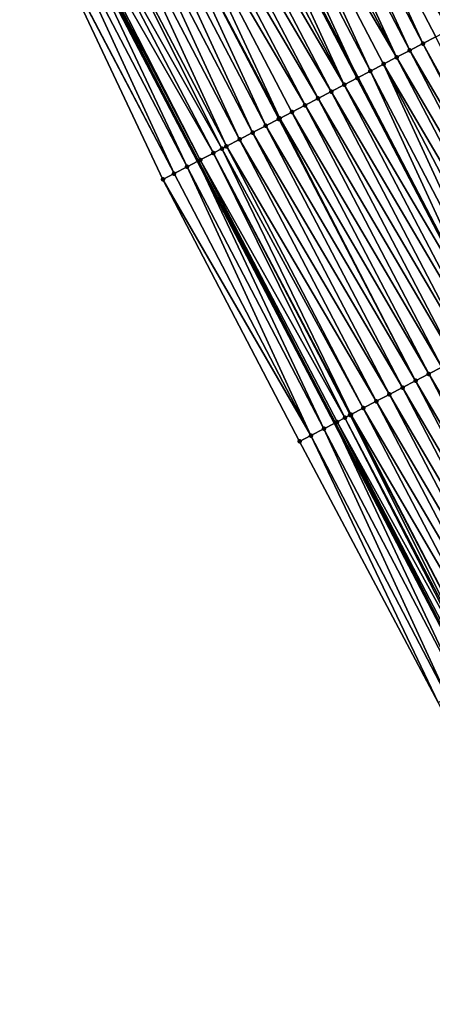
# Model space of a CAD drawing. Header units: feet. Extents: x 2007189 to 2022806, y 818621 to 837694.
# Tile 61 of 256: x 2013563 to 2013591, y 822582 to 822648. Entities that reach past the tile are written whole.
import ezdxf

# ---------------------------------------------------------------- set-up
doc = ezdxf.new("R2010")
doc.units = ezdxf.units.FT
doc.header["$MEASUREMENT"] = 0
for name, color, linetype, lineweight in [('EP_Travel Lane', 172, 'Continuous', 53), ('Road Shots', 141, 'Continuous', 100), ('Road X-Section', 40, 'Continuous', 13), ('STRIPING', 60, 'Continuous', 53)]:
    doc.layers.add(name, color=color, linetype=linetype, lineweight=lineweight)
doc.layers.add('I-77-MM17-21_SB-Surface-Border', color=7, linetype='Continuous')
doc.layers.add('I-77-MM17-21_SB-Surface-TIN', color=7, linetype='Continuous')

msp = doc.modelspace()

# ---------------------------------------------------------------- linework, layer by layer
at = {"layer": 'EP_Travel Lane'}
msp.add_polyline3d([(2013454.471362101, 822869.304391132, 287.5629435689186), (2013463.704916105, 822851.5656901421, 287.2798097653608), (2013472.938359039, 822833.8272025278, 286.9788045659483), (2013482.171924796, 822816.0884789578, 286.6975587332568), (2013491.40555154, 822798.3496382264, 286.4261258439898), (2013500.639325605, 822780.610514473, 286.1783933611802), (2013509.87328575, 822762.8710332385, 285.9606018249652), (2013519.106976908, 822745.1320687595, 285.69953264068), (2013528.341053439, 822727.3923639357, 285.5004656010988), (2013537.595867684, 822709.645343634, 285.2775381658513), (2013546.855762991, 822691.9195493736, 285.0512692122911), (2013556.115428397, 822674.1941952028, 284.7855301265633), (2013565.375182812, 822656.4686706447, 284.5350715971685), (2013574.634638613, 822638.7437177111, 284.2333477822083), (2013583.894357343, 822621.0182614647, 283.9767634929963), (2013593.154712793, 822603.2915863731, 283.8294924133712), (2013602.414953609, 822585.5651307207, 283.6625423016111), (2013611.674929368, 822567.8391824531, 283.4500857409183)], dxfattribs=at)
at = {"layer": 'I-77-MM17-21_SB-Surface-Border', "color": 3, "linetype": 'Continuous', "lineweight": -3}
msp.add_polyline3d([(2013609.634762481, 822566.7737431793, 283.4200001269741), (2013600.024632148, 822584.3169017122, 283.6222209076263), (2013590.893575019, 822602.110841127, 283.7896680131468), (2013581.511919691, 822619.7740046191, 283.9467753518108), (2013572.267373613, 822637.5075769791, 284.1900219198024), (2013563.731299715, 822655.6103799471, 284.4969689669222), (2013555.279424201, 822673.7577977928, 284.7597968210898), (2013545.714705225, 822691.324187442, 284.9967971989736), (2013536.134239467, 822708.8824721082, 285.2252174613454), (2013527.807098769, 822727.1148104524, 285.4795412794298), (2013518.683700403, 822744.9118687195, 285.6946664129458), (2013508.982438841, 822762.4079715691, 285.9252325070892), (2013499.037493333, 822779.7775598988, 286.1360911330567), (2013490.557189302, 822797.9084573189, 286.405803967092), (2013481.186066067, 822815.5755848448, 286.6877656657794), (2013470.523410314, 822832.5722678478, 286.8595858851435), (2013462.69281233, 822851.0395398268, 287.2435409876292), (2013454.12927008, 822869.1265608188, 287.5500925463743)], dxfattribs=at)
at = {"layer": 'I-77-MM17-21_SB-Surface-TIN', "color": 128, "linetype": 'Continuous', "lineweight": -3}
for points in [[(2013592.519870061, 822648.0875190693, 284.2454681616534), (2013583.259975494, 822665.8118159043, 284.577269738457), (2013582.373653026, 822665.3487473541, 284.5785091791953)], [(2013592.519870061, 822648.0875190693, 284.2454681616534), (2013593.406194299, 822648.5505842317, 284.2445324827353), (2013583.259975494, 822665.8118159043, 284.577269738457)], [(2013589.860891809, 822646.6983341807, 284.2473245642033), (2013581.487326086, 822664.8856873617, 284.5789810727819), (2013580.600995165, 822664.4226349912, 284.5787693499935)], [(2013591.633549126, 822647.6244475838, 284.2469709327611), (2013582.373653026, 822665.3487473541, 284.5785091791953), (2013581.487326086, 822664.8856873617, 284.5789810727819)], [(2013589.860891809, 822646.6983341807, 284.2473245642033), (2013590.747225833, 822647.1613806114, 284.2480689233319), (2013581.487326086, 822664.8856873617, 284.5789810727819)], [(2013590.747225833, 822647.1613806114, 284.2480689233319), (2013591.633549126, 822647.6244475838, 284.2469709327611), (2013581.487326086, 822664.8856873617, 284.5789810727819)], [(2013591.633549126, 822647.6244475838, 284.2469709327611), (2013592.519870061, 822648.0875190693, 284.2454681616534), (2013582.373653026, 822665.3487473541, 284.5785091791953)], [(2013588.974556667, 822646.2352898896, 284.2463883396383), (2013580.600995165, 822664.4226349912, 284.5787693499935), (2013579.714654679, 822663.9596009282, 284.5769156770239)], [(2013588.974556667, 822646.2352898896, 284.2463883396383), (2013589.860891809, 822646.6983341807, 284.2473245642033), (2013580.600995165, 822664.4226349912, 284.5787693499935)], [(2013588.088229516, 822645.7722303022, 284.2468239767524), (2013578.828311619, 822663.4965717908, 284.5746202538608), (2013577.941972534, 822663.033535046, 284.5730071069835)], [(2013588.088229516, 822645.7722303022, 284.2468239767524), (2013579.714654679, 822663.9596009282, 284.5769156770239), (2013578.828311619, 822663.4965717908, 284.5746202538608)], [(2013588.088229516, 822645.7722303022, 284.2468239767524), (2013588.974556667, 822646.2352898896, 284.2463883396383), (2013579.714654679, 822663.9596009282, 284.5769156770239)], [(2013586.315576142, 822644.84610935, 284.2478546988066), (2013577.941972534, 822663.033535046, 284.5730071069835), (2013577.055625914, 822662.5705127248, 284.5701003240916)], [(2013586.315576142, 822644.84610935, 284.2478546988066), (2013587.201911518, 822645.3091531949, 284.2488309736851), (2013577.941972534, 822663.033535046, 284.5730071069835)], [(2013587.201911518, 822645.3091531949, 284.2488309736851), (2013588.088229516, 822645.7722303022, 284.2468239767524), (2013577.941972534, 822663.033535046, 284.5730071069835)], [(2013577.055625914, 822662.5705127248, 284.5701003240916), (2013576.169254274, 822662.1075355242, 284.5630935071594), (2013585.429219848, 822644.3831027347, 284.243485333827)], [(2013586.315576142, 822644.84610935, 284.2478546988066), (2013577.055625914, 822662.5705127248, 284.5701003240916), (2013585.429219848, 822644.3831027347, 284.243485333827)], [(2013584.542892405, 822643.9200465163, 284.2436728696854), (2013575.282905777, 822661.644519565, 284.5596694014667), (2013574.396588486, 822661.181441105, 284.5617976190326)], [(2013584.542892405, 822643.9200465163, 284.2436728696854), (2013576.169254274, 822662.1075355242, 284.5630935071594), (2013575.282905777, 822661.644519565, 284.5596694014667)], [(2013584.542892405, 822643.9200465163, 284.2436728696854), (2013585.429219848, 822644.3831027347, 284.243485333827), (2013576.169254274, 822662.1075355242, 284.5630935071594)], [(2013583.656565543, 822643.4569863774, 284.2441579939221), (2013574.396588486, 822661.181441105, 284.5617976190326), (2013573.510261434, 822660.7183813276, 284.5622502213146)], [(2013583.656565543, 822643.4569863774, 284.2441579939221), (2013584.542892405, 822643.9200465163, 284.2436728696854), (2013574.396588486, 822661.181441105, 284.5617976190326)], [(2013581.883927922, 822642.5308352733, 284.2478929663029), (2013572.623931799, 822660.2553264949, 284.5622593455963), (2013571.737599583, 822659.7922766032, 284.561825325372)], [(2013582.770245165, 822642.993913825, 284.2457564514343), (2013573.510261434, 822660.7183813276, 284.5622502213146), (2013572.623931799, 822660.2553264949, 284.5622593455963)], [(2013581.883927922, 822642.5308352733, 284.2478929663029), (2013582.770245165, 822642.993913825, 284.2457564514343), (2013572.623931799, 822660.2553264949, 284.5622593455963)], [(2013582.770245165, 822642.993913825, 284.2457564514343), (2013583.656565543, 822643.4569863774, 284.2441579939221), (2013573.510261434, 822660.7183813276, 284.5622502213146)], [(2013580.171673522, 822641.6362538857, 284.2500030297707), (2013571.737599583, 822659.7922766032, 284.561825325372), (2013570.851264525, 822659.3292321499, 284.5609035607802)], [(2013580.171673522, 822641.6362538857, 284.2500030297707), (2013580.997607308, 822642.0677631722, 284.249450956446), (2013571.737599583, 822659.7922766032, 284.561825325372)], [(2013580.997607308, 822642.0677631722, 284.249450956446), (2013581.883927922, 822642.5308352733, 284.2478929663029), (2013571.737599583, 822659.7922766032, 284.561825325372)], [(2013578.338616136, 822640.6786030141, 284.2490893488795), (2013569.9649304, 822658.8661859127, 284.5601417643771), (2013569.078587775, 822658.4031559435, 284.5579209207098)], [(2013579.224948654, 822641.1416523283, 284.249575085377), (2013570.851264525, 822659.3292321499, 284.5609035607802), (2013569.9649304, 822658.8661859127, 284.5601417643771)], [(2013578.338616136, 822640.6786030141, 284.2490893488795), (2013579.224948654, 822641.1416523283, 284.249575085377), (2013569.9649304, 822658.8661859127, 284.5601417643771)], [(2013579.224948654, 822641.1416523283, 284.249575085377), (2013580.111280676, 822641.6047025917, 284.2499756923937), (2013570.851264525, 822659.3292321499, 284.5609035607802)], [(2013580.111280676, 822641.6047025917, 284.2499756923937), (2013580.171673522, 822641.6362538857, 284.2500030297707), (2013570.851264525, 822659.3292321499, 284.5609035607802)], [(2013577.452286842, 822640.2155475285, 284.2491571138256), (2013569.078587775, 822658.4031559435, 284.5579209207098), (2013568.192238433, 822657.9401388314, 284.5545469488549)], [(2013577.452286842, 822640.2155475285, 284.2491571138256), (2013578.338616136, 822640.6786030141, 284.2490893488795), (2013569.078587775, 822658.4031559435, 284.5579209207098)], [(2013576.56594992, 822639.7525066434, 284.2479153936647), (2013568.192238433, 822657.9401388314, 284.5545469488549), (2013567.305887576, 822657.477124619, 284.5509129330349)], [(2013576.56594992, 822639.7525066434, 284.2479153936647), (2013577.452286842, 822640.2155475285, 284.2491571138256), (2013568.192238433, 822657.9401388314, 284.5545469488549)], [(2013575.679591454, 822639.2895069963, 284.2429751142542), (2013566.419525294, 822657.0141322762, 284.5453174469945), (2013565.715240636, 822656.6462607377, 284.5400011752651)], [(2013576.257115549, 822639.5911770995, 284.2466393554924), (2013567.305887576, 822657.477124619, 284.5509129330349), (2013566.419525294, 822657.0141322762, 284.5453174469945)], [(2013575.679591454, 822639.2895069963, 284.2429751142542), (2013576.257115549, 822639.5911770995, 284.2466393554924), (2013566.419525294, 822657.0141322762, 284.5453174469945)], [(2013576.257115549, 822639.5911770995, 284.2466393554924), (2013576.56594992, 822639.7525066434, 284.2479153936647), (2013567.305887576, 822657.477124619, 284.5509129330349)], [(2013573.906818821, 822638.3636143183, 284.22353232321), (2013565.375182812, 822656.4686706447, 284.5350715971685), (2013564.646727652, 822656.0882874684, 284.5215810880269)], [(2013565.533152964, 822656.551159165, 284.5379971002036), (2013565.375182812, 822656.4686706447, 284.5350715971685), (2013574.634638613, 822638.7437177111, 284.2333477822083)], [(2013573.906818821, 822638.3636143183, 284.22353232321), (2013574.634638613, 822638.7437177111, 284.2333477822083), (2013565.375182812, 822656.4686706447, 284.5350715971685)], [(2013574.793218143, 822638.8265357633, 284.2354864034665), (2013565.715240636, 822656.6462607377, 284.5400011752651), (2013565.533152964, 822656.551159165, 284.5379971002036)], [(2013574.793218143, 822638.8265357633, 284.2354864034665), (2013565.533152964, 822656.551159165, 284.5379971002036), (2013574.634638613, 822638.7437177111, 284.2333477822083)], [(2013574.793218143, 822638.8265357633, 284.2354864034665), (2013575.679591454, 822639.2895069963, 284.2429751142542), (2013565.715240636, 822656.6462607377, 284.5400011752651)], [(2013573.020391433, 822637.9007465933, 284.2067601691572), (2013563.760259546, 822655.6254976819, 284.4978186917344), (2013563.731299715, 822655.6103799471, 284.4969689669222)], [(2013572.267373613, 822637.5075769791, 284.1900219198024), (2013573.020391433, 822637.9007465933, 284.2067601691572), (2013563.731299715, 822655.6103799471, 284.4969689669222)], [(2013573.020391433, 822637.9007465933, 284.2067601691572), (2013564.646727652, 822656.0882874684, 284.5215810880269), (2013563.760259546, 822655.6254976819, 284.4978186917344)], [(2013573.020391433, 822637.9007465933, 284.2067601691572), (2013573.906818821, 822638.3636143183, 284.22353232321), (2013564.646727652, 822656.0882874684, 284.5215810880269)], [(2013599.530209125, 822629.1877800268, 283.9265461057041), (2013590.747225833, 822647.1613806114, 284.2480689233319), (2013589.860891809, 822646.6983341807, 284.2473245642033)], [(2013598.234550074, 822628.510803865, 283.9315556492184), (2013588.974556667, 822646.2352898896, 284.2463883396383), (2013588.088229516, 822645.7722303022, 284.2468239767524)], [(2013599.120858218, 822628.9738998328, 283.9278571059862), (2013589.860891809, 822646.6983341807, 284.2473245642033), (2013588.974556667, 822646.2352898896, 284.2463883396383)], [(2013598.234550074, 822628.510803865, 283.9315556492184), (2013599.120858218, 822628.9738998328, 283.9278571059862), (2013588.974556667, 822646.2352898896, 284.2463883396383)], [(2013599.120858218, 822628.9738998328, 283.9278571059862), (2013599.530209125, 822629.1877800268, 283.9265461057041), (2013589.860891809, 822646.6983341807, 284.2473245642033)], [(2013597.348235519, 822628.0477201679, 283.9341536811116), (2013588.088229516, 822645.7722303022, 284.2468239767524), (2013587.201911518, 822645.3091531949, 284.2488309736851)], [(2013597.348235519, 822628.0477201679, 283.9341536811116), (2013598.234550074, 822628.510803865, 283.9315556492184), (2013588.088229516, 822645.7722303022, 284.2468239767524)], [(2013586.315576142, 822644.84610935, 284.2478546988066), (2013585.429219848, 822644.3831027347, 284.243485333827), (2013594.689236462, 822626.6585722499, 283.9326394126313)], [(2013595.575584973, 822627.1215938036, 283.9356697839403), (2013587.201911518, 822645.3091531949, 284.2488309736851), (2013586.315576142, 822644.84610935, 284.2478546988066)], [(2013595.575584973, 822627.1215938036, 283.9356697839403), (2013586.315576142, 822644.84610935, 284.2478546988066), (2013594.689236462, 822626.6585722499, 283.9326394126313)], [(2013595.575584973, 822627.1215938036, 283.9356697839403), (2013596.461913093, 822627.5846515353, 283.9354005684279), (2013587.201911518, 822645.3091531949, 284.2488309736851)], [(2013596.461913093, 822627.5846515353, 283.9354005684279), (2013597.348235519, 822628.0477201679, 283.9341536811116), (2013587.201911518, 822645.3091531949, 284.2488309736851)], [(2013584.542892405, 822643.9200465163, 284.2436728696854), (2013594.689236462, 822626.6585722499, 283.9326394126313), (2013585.429219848, 822644.3831027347, 284.243485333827)], [(2013593.80292939, 822626.1954770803, 283.9363212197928), (2013584.542892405, 822643.9200465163, 284.2436728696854), (2013583.656565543, 822643.4569863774, 284.2441579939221)], [(2013593.80292939, 822626.1954770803, 283.9363212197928), (2013594.689236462, 822626.6585722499, 283.9326394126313), (2013584.542892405, 822643.9200465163, 284.2436728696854)], [(2013592.030353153, 822625.2692084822, 283.9505940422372), (2013582.770245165, 822642.993913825, 284.2457564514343), (2013581.883927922, 822642.5308352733, 284.2478929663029)], [(2013592.916639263, 822625.7323466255, 283.943112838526), (2013583.656565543, 822643.4569863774, 284.2441579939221), (2013582.770245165, 822642.993913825, 284.2457564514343)], [(2013592.030353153, 822625.2692084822, 283.9505940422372), (2013592.916639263, 822625.7323466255, 283.943112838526), (2013582.770245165, 822642.993913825, 284.2457564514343)], [(2013592.916639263, 822625.7323466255, 283.943112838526), (2013593.80292939, 822626.1954770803, 283.9363212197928), (2013583.656565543, 822643.4569863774, 284.2441579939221)], [(2013591.144063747, 822624.8060766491, 283.9575092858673), (2013581.883927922, 822642.5308352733, 284.2478929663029), (2013580.997607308, 822642.0677631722, 284.249450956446)], [(2013591.144063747, 822624.8060766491, 283.9575092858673), (2013592.030353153, 822625.2692084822, 283.9505940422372), (2013581.883927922, 822642.5308352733, 284.2478929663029)], [(2013589.371461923, 822623.8798570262, 283.9673895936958), (2013580.111280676, 822641.6047025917, 284.2499756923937), (2013579.224948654, 822641.1416523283, 284.249575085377)], [(2013589.371461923, 822623.8798570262, 283.9673895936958), (2013580.171673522, 822641.6362538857, 284.2500030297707), (2013580.111280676, 822641.6047025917, 284.2499756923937)], [(2013590.257762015, 822624.3429684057, 283.9623088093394), (2013580.997607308, 822642.0677631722, 284.249450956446), (2013580.171673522, 822641.6362538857, 284.2500030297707)], [(2013589.371461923, 822623.8798570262, 283.9673895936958), (2013590.257762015, 822624.3429684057, 283.9623088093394), (2013580.171673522, 822641.6362538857, 284.2500030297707)], [(2013590.257762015, 822624.3429684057, 283.9623088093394), (2013591.144063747, 822624.8060766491, 283.9575092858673), (2013580.997607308, 822642.0677631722, 284.249450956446)], [(2013588.485157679, 822623.4167535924, 283.9717577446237), (2013579.224948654, 822641.1416523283, 284.249575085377), (2013578.338616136, 822640.6786030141, 284.2490893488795)], [(2013588.485157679, 822623.4167535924, 283.9717577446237), (2013589.371461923, 822623.8798570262, 283.9673895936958), (2013579.224948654, 822641.1416523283, 284.249575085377)], [(2013586.712533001, 822622.4905777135, 283.9777147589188), (2013577.452286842, 822640.2155475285, 284.2491571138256), (2013576.56594992, 822639.7525066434, 284.2479153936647)], [(2013587.598848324, 822622.9536599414, 283.9752485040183), (2013578.338616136, 822640.6786030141, 284.2490893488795), (2013577.452286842, 822640.2155475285, 284.2491571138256)], [(2013586.712533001, 822622.4905777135, 283.9777147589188), (2013587.598848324, 822622.9536599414, 283.9752485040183), (2013577.452286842, 822640.2155475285, 284.2491571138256)], [(2013587.598848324, 822622.9536599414, 283.9752485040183), (2013588.485157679, 822623.4167535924, 283.9717577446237), (2013578.338616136, 822640.6786030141, 284.2490893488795)], [(2013584.993640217, 822621.5924672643, 283.9841156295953), (2013576.257115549, 822639.5911770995, 284.2466393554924), (2013575.679591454, 822639.2895069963, 284.2429751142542)], [(2013585.826223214, 822622.0274848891, 283.9811313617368), (2013576.56594992, 822639.7525066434, 284.2479153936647), (2013576.257115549, 822639.5911770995, 284.2466393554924)], [(2013584.993640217, 822621.5924672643, 283.9841156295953), (2013585.826223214, 822622.0274848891, 283.9811313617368), (2013576.257115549, 822639.5911770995, 284.2466393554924)], [(2013585.826223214, 822622.0274848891, 283.9811313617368), (2013586.712533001, 822622.4905777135, 283.9777147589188), (2013576.56594992, 822639.7525066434, 284.2479153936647)], [(2013584.583384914, 822621.3781606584, 283.9821798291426), (2013575.679591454, 822639.2895069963, 284.2429751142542), (2013574.793218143, 822638.8265357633, 284.2354864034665)], [(2013584.583384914, 822621.3781606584, 283.9821798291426), (2013584.939910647, 822621.5643973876, 283.9840705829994), (2013575.679591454, 822639.2895069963, 284.2429751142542)], [(2013584.939910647, 822621.5643973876, 283.9840705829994), (2013584.993640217, 822621.5924672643, 283.9841156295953), (2013575.679591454, 822639.2895069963, 284.2429751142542)], [(2013582.280768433, 822620.1755263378, 283.9577793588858), (2013573.906818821, 822638.3636143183, 284.22353232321), (2013573.020391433, 822637.9007465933, 284.2067601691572)], [(2013583.167165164, 822620.6384527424, 283.969288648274), (2013574.634638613, 822638.7437177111, 284.2333477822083), (2013573.906818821, 822638.3636143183, 284.22353232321)], [(2013582.280768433, 822620.1755263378, 283.9577793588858), (2013583.167165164, 822620.6384527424, 283.969288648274), (2013573.906818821, 822638.3636143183, 284.22353232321)], [(2013574.793218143, 822638.8265357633, 284.2354864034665), (2013574.634638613, 822638.7437177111, 284.2333477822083), (2013583.894357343, 822621.0182614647, 283.9767634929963)], [(2013583.167165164, 822620.6384527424, 283.969288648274), (2013583.894357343, 822621.0182614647, 283.9767634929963), (2013574.634638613, 822638.7437177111, 284.2333477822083)], [(2013584.053547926, 822621.1014058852, 283.9783998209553), (2013574.793218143, 822638.8265357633, 284.2354864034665), (2013583.894357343, 822621.0182614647, 283.9767634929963)], [(2013584.053547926, 822621.1014058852, 283.9783998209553), (2013584.583384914, 822621.3781606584, 283.9821798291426), (2013574.793218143, 822638.8265357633, 284.2354864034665)], [(2013582.280768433, 822620.1755263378, 283.9577793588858), (2013573.020391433, 822637.9007465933, 284.2067601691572), (2013572.267373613, 822637.5075769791, 284.1900219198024)], [(2013581.511919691, 822619.7740046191, 283.9467753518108), (2013582.280768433, 822620.1755263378, 283.9577793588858), (2013572.267373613, 822637.5075769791, 284.1900219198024)], [(2013599.518528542, 822606.61700256, 283.7801984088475), (2013590.257762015, 822624.3429684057, 283.9623088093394), (2013589.371461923, 822623.8798570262, 283.9673895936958)], [(2013600.404799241, 822607.0801702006, 283.770071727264), (2013591.144063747, 822624.8060766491, 283.9575092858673), (2013590.257762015, 822624.3429684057, 283.9623088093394)], [(2013599.518528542, 822606.61700256, 283.7801984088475), (2013600.404799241, 822607.0801702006, 283.770071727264), (2013590.257762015, 822624.3429684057, 283.9623088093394)], [(2013598.632258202, 822606.1538342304, 283.7903868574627), (2013589.371461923, 822623.8798570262, 283.9673895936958), (2013588.485157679, 822623.4167535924, 283.9717577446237)], [(2013598.632258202, 822606.1538342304, 283.7903868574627), (2013599.518528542, 822606.61700256, 283.7801984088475), (2013589.371461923, 822623.8798570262, 283.9673895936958)], [(2013596.85970087, 822605.227529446, 283.8079049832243), (2013587.598848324, 822622.9536599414, 283.9752485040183), (2013586.712533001, 822622.4905777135, 283.9777147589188)], [(2013597.745980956, 822605.69067912, 283.799389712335), (2013588.485157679, 822623.4167535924, 283.9717577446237), (2013587.598848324, 822622.9536599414, 283.9752485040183)], [(2013596.85970087, 822605.227529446, 283.8079049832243), (2013597.745980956, 822605.69067912, 283.799389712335), (2013587.598848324, 822622.9536599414, 283.9752485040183)], [(2013597.745980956, 822605.69067912, 283.799389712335), (2013598.632258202, 822606.1538342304, 283.7903868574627), (2013588.485157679, 822623.4167535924, 283.9717577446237)], [(2013595.973429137, 822604.7643637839, 283.8178541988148), (2013586.712533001, 822622.4905777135, 283.9777147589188), (2013585.826223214, 822622.0274848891, 283.9811313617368)], [(2013595.973429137, 822604.7643637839, 283.8178541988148), (2013596.85970087, 822605.227529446, 283.8079049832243), (2013586.712533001, 822622.4905777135, 283.9777147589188)], [(2013593.888183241, 822603.6747400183, 283.8323947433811), (2013584.939910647, 822621.5643973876, 283.9840705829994), (2013584.583384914, 822621.3781606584, 283.9821798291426)], [(2013594.20084945, 822603.8381017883, 283.831534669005), (2013584.993640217, 822621.5924672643, 283.9841156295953), (2013584.939910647, 822621.5643973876, 283.9840705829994)], [(2013593.888183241, 822603.6747400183, 283.8323947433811), (2013594.20084945, 822603.8381017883, 283.831534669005), (2013584.939910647, 822621.5643973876, 283.9840705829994)], [(2013595.087150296, 822604.3012117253, 283.8265833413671), (2013585.826223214, 822622.0274848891, 283.9811313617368), (2013584.993640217, 822621.5924672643, 283.9841156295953)], [(2013594.20084945, 822603.8381017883, 283.831534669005), (2013595.087150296, 822604.3012117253, 283.8265833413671), (2013584.993640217, 822621.5924672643, 283.9841156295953)], [(2013595.087150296, 822604.3012117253, 283.8265833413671), (2013595.973429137, 822604.7643637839, 283.8178541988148), (2013585.826223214, 822622.0274848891, 283.9811313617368)], [(2013592.428134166, 822602.9120993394, 283.8219368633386), (2013583.894357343, 822621.0182614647, 283.9767634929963), (2013583.167165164, 822620.6384527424, 283.969288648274)], [(2013584.053547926, 822621.1014058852, 283.9783998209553), (2013583.894357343, 822621.0182614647, 283.9767634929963), (2013593.154712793, 822603.2915863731, 283.8294924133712)], [(2013592.428134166, 822602.9120993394, 283.8219368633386), (2013593.154712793, 822603.2915863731, 283.8294924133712), (2013583.894357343, 822621.0182614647, 283.9767634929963)], [(2013593.745696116, 822603.6002966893, 283.8325533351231), (2013584.583384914, 822621.3781606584, 283.9821798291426), (2013584.053547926, 822621.1014058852, 283.9783998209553)], [(2013593.314517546, 822603.3750512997, 283.8311541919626), (2013584.053547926, 822621.1014058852, 283.9783998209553), (2013593.154712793, 822603.2915863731, 283.8294924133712)], [(2013593.314517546, 822603.3750512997, 283.8311541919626), (2013593.745696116, 822603.6002966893, 283.8325533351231), (2013584.053547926, 822621.1014058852, 283.9783998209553)], [(2013593.745696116, 822603.6002966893, 283.8325533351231), (2013593.888183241, 822603.6747400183, 283.8323947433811), (2013584.583384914, 822621.3781606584, 283.9821798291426)], [(2013590.893575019, 822602.110841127, 283.7896680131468), (2013582.280768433, 822620.1755263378, 283.9577793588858), (2013581.511919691, 822619.7740046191, 283.9467753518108)], [(2013591.541707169, 822602.4492308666, 283.805231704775), (2013583.167165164, 822620.6384527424, 283.969288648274), (2013582.280768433, 822620.1755263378, 283.9577793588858)], [(2013590.893575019, 822602.110841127, 283.7896680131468), (2013591.541707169, 822602.4492308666, 283.805231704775), (2013582.280768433, 822620.1755263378, 283.9577793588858)], [(2013591.541707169, 822602.4492308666, 283.805231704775), (2013592.428134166, 822602.9120993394, 283.8219368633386), (2013583.167165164, 822620.6384527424, 283.969288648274)]]:
    msp.add_3dface(points, dxfattribs=at)
at = {"layer": 'Road Shots', "lineweight": 100}
for p in [(2013588.974556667, 822646.2352898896, 284.2463883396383), (2013589.860891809, 822646.6983341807, 284.2473245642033), (2013588.088229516, 822645.7722303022, 284.2468239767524), (2013586.315576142, 822644.84610935, 284.2478546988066), (2013587.201911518, 822645.3091531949, 284.2488309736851), (2013585.429221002, 822644.3831033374, 284.243485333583), (2013584.542892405, 822643.9200465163, 284.2436728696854), (2013582.770245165, 822642.993913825, 284.2457564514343), (2013583.656565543, 822643.4569863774, 284.2441579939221), (2013581.883927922, 822642.5308352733, 284.2478929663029), (2013580.111280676, 822641.6047025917, 284.2499756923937), (2013580.171673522, 822641.6362538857, 284.2500030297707), (2013580.997607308, 822642.0677631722, 284.249450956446), (2013579.224948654, 822641.1416523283, 284.249575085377), (2013577.452286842, 822640.2155475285, 284.2491571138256), (2013578.338616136, 822640.6786030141, 284.2490893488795), (2013576.257115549, 822639.5911770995, 284.2466393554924), (2013576.56594992, 822639.7525066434, 284.2479153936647), (2013575.679591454, 822639.2895069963, 284.2429751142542), (2013573.906818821, 822638.3636143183, 284.22353232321), (2013574.793218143, 822638.8265357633, 284.2354864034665), (2013572.267373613, 822637.5075769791, 284.1900219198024), (2013573.020391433, 822637.9007465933, 284.2067601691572), (2013590.257762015, 822624.3429684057, 283.9623088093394), (2013589.371461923, 822623.8798570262, 283.9673895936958), (2013587.598848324, 822622.9536599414, 283.9752485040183), (2013588.485157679, 822623.4167535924, 283.9717577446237), (2013586.712533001, 822622.4905777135, 283.9777147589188), (2013584.939910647, 822621.5643973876, 283.9840705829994), (2013584.993640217, 822621.5924672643, 283.9841156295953), (2013585.826223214, 822622.0274848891, 283.9811313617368), (2013584.053547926, 822621.1014058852, 283.9783998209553), (2013584.583384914, 822621.3781606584, 283.9821798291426), (2013582.280768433, 822620.1755263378, 283.9577793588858), (2013583.167165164, 822620.6384527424, 283.969288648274), (2013581.511919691, 822619.7740046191, 283.9467753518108)]:
    msp.add_point(p, dxfattribs=at)
at = {"layer": 'Road X-Section', "extrusion": (-0.4630180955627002, 0.8862595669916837, 0.01257867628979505), "elevation": -203246.4605266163, "flags": 128}
msp.add_lwpolyline([(-2165642.919306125, 2840.928803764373), (-2165641.919306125, 2840.995962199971), (-2165640.919306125, 2841.036055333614), (-2165640.540491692, 2841.039922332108), (-2165639.919306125, 2841.039870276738), (-2165638.919306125, 2841.04073451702), (-2165637.919306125, 2841.041670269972), (-2165636.919306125, 2841.043173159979), (-2165635.919306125, 2841.044271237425), (-2165634.919306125, 2841.043526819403), (-2165633.919306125, 2841.042590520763), (-2165632.919306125, 2841.043026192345), (-2165631.919306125, 2841.045033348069), (-2165630.919306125, 2841.044056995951), (-2165629.919306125, 2841.03968728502), (-2165628.919306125, 2841.039874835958), (-2165627.919306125, 2841.040359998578), (-2165626.919306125, 2841.041958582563), (-2165625.919306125, 2841.044095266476), (-2165624.919306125, 2841.045653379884), (-2165623.987444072, 2841.046205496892), (-2165623.919306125, 2841.046178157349), (-2165622.919306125, 2841.04577751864), (-2165621.919306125, 2841.045291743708), (-2165620.919306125, 2841.045359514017), (-2165619.919306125, 2841.044117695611), (-2165619.570872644, 2841.042841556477), (-2165618.919306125, 2841.03917702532), (-2165617.919306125, 2841.031687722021), (-2165616.919306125, 2841.019732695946), (-2165615.919306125, 2841.002959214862), (-2165615.069825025, 2840.98621964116)], dxfattribs=at)
at = {"layer": 'Road X-Section', "extrusion": (-0.4630180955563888, 0.8862595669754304, 0.01257867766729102), "elevation": -203266.460526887, "flags": 128}
msp.add_lwpolyline([(-2165641.919305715, 2840.911438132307), (-2165640.919305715, 2840.940071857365), (-2165639.919305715, 2840.947712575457), (-2165638.919305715, 2840.952289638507), (-2165637.919305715, 2840.958290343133), (-2165636.919305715, 2840.964502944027), (-2165635.919305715, 2840.971018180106), (-2165635.381163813, 2840.974596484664), (-2165634.919305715, 2840.975907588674), (-2165633.919305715, 2840.979606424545), (-2165632.919305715, 2840.982204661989), (-2165631.919305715, 2840.983451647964), (-2165630.919305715, 2840.983720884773), (-2165629.919305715, 2840.980690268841), (-2165628.919305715, 2840.984372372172), (-2165627.919305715, 2840.991164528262), (-2165626.919305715, 2840.998646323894), (-2165625.919305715, 2841.005562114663), (-2165624.919305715, 2841.010362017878), (-2165623.919305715, 2841.015443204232), (-2165622.919305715, 2841.019811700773), (-2165621.919305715, 2841.023302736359), (-2165620.919305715, 2841.025769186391), (-2165619.919305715, 2841.029186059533), (-2165618.979925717, 2841.032170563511), (-2165618.919305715, 2841.032125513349), (-2165618.517068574, 2841.030234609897), (-2165617.919305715, 2841.02645430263), (-2165616.919305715, 2841.017342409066), (-2165615.919305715, 2841.00583220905), (-2165615.051925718, 2840.994827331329)], dxfattribs=at)
at = {"layer": 'STRIPING'}
msp.add_polyline3d([(2013465.288821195, 822874.9303691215, 287.7901567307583), (2013474.520515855, 822857.1908196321, 287.4991712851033), (2013483.752128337, 822839.4514280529, 287.1949620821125), (2013492.983856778, 822821.7118136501, 286.9094134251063), (2013502.215674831, 822803.9720270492, 286.6382852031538), (2013511.447414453, 822786.2323911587, 286.3545362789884), (2013520.679386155, 822768.4923093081, 286.1081335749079), (2013529.911267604, 822750.7524008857, 285.8472072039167), (2013539.143280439, 822733.0122399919, 285.6074240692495), (2013548.388433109, 822715.2826033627, 285.3632167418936), (2013557.648766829, 822697.5574659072, 285.1068089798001), (2013566.908977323, 822679.8325643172, 284.8292468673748), (2013576.169254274, 822662.1075355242, 284.5630935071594), (2013585.429219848, 822644.3831027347, 284.243485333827), (2013594.689236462, 822626.6585722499, 283.9326394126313), (2013603.949814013, 822608.9329680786, 283.7180907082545), (2013613.21066132, 822591.2068475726, 283.5498508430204), (2013622.471178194, 822573.4813595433, 283.32488540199)], dxfattribs=at)

doc.saveas('drawing.dxf')
